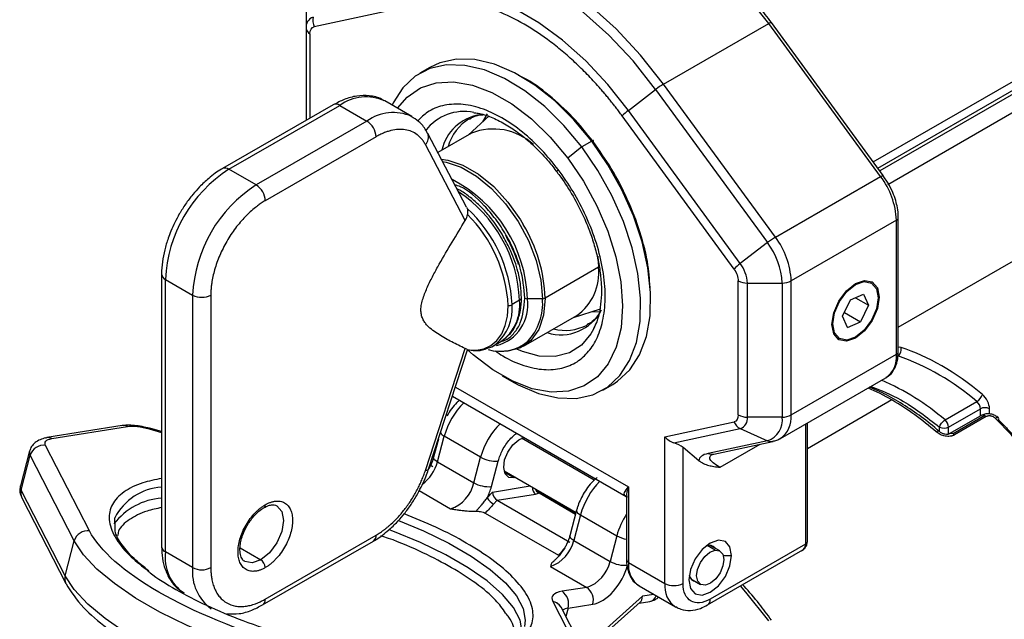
# Model space of a CAD drawing. Header units: millimetres. Extents: x 25 to 1092, y 25 to 838.
# Tile 44 of 81: x 362 to 439, y 648 to 695. Entities that reach past the tile are written whole.
import ezdxf

# ---------------------------------------------------------------- set-up
doc = ezdxf.new("R2010")
doc.units = ezdxf.units.MM
doc.header["$LTSCALE"] = 4

msp = doc.modelspace()

# ---------------------------------------------------------------- linework, layer by layer
for p, q in [((384.494, 695.485), (384.494, 693.922)), ((393.83, 695.924), (385.12, 694.052)), ((384.494, 693.922), (384.494, 686.762)), ((412.325, 689.588), (420.517, 694.318)), ((429.227, 682.39), (420.517, 694.318)), ((429.431, 682.464), (420.721, 694.391)), ((428.654, 683.528), (447.161, 694.212)), ((384.787, 693.514), (384.787, 686.931)), ((429.003, 683.051), (447.145, 693.524)), ((447.426, 693.362), (429.169, 682.822)), ((448.116, 692.326), (429.778, 681.74)), ((394.128, 690.884), (393.35, 690.435)), ((421.035, 677.661), (412.325, 689.588)), ((409.589, 687.542), (411.708, 689.17)), ((411.708, 689.17), (420.418, 677.242)), ((386.607, 687.982), (377.983, 683.004)), ((378.483, 682.954), (387.107, 687.933)), ((387.107, 687.933), (389.229, 686.708)), ((392.728, 687.055), (390.607, 688.28)), ((398.752, 687.111), (397.109, 685.62)), ((398.576, 687.269), (398.233, 686.64)), ((417.809, 675.182), (409.099, 687.11)), ((418.299, 675.614), (409.589, 687.542)), ((389.229, 686.708), (380.605, 681.73)), ((389.936, 685.484), (381.312, 680.505)), ((396.988, 679.997), (393.959, 685.749)), ((397.365, 685.767), (394.745, 684.255)), ((396.888, 678.974), (393.781, 684.875)), ((405.955, 684.694), (404.863, 683.823)), ((406.733, 685.143), (405.955, 684.694)), ((380.605, 681.73), (378.483, 682.954)), ((421.035, 677.661), (429.227, 682.39)), ((429.81, 681.881), (429.415, 682.446)), ((396.98, 679.993), (397.028, 679.902)), ((430.456, 678.988), (422.263, 674.258)), ((430.456, 668.547), (430.456, 678.988)), ((430.602, 668.751), (430.602, 679.192)), ((430.602, 670.661), (444.033, 678.415)), ((420.418, 677.242), (418.299, 675.614)), ((407.217, 676.178), (407.263, 675.318)), ((373.241, 674.789), (373.241, 653.559)), ((407.263, 675.318), (403.108, 672.92)), ((373.534, 674.381), (375.655, 673.157)), ((373.534, 653.151), (373.534, 674.381)), ((418.142, 663.817), (418.142, 674.258)), ((418.849, 674.089), (421.556, 674.089)), ((418.849, 663.648), (418.849, 674.089)), ((421.556, 674.089), (421.556, 663.648)), ((422.263, 663.817), (422.263, 674.258)), ((428.524, 674.095), (428.453, 674.136)), ((426.599, 673.427), (426.545, 673.458)), ((426.884, 672.795), (427.896, 673.224)), ((427.896, 673.224), (428.286, 672.359)), ((375.655, 673.157), (375.655, 651.927)), ((377.069, 673.157), (377.069, 651.927)), ((401.111, 672.747), (400.532, 672.413)), ((402.896, 672.869), (401.73, 672.869)), ((426.262, 671.501), (426.884, 672.795)), ((427.257, 672.953), (428.286, 672.359)), ((429.112, 672.992), (429.041, 672.992)), ((405.308, 671.416), (407.421, 672.093)), ((426.403, 671.794), (427.663, 671.066)), ((428.286, 672.359), (427.663, 671.066)), ((401.409, 669.166), (405.564, 671.564)), ((426.652, 670.637), (426.262, 671.501)), ((426.652, 670.637), (427.663, 671.066)), ((407.031, 670.852), (406.868, 670.493)), ((399.082, 669.208), (399.661, 669.542)), ((399.082, 669.208), (399.273, 669.33)), ((425.953, 669.806), (426.024, 669.765)), ((393.781, 659.504), (396.888, 668.992)), ((394.024, 659.601), (397.067, 668.892)), ((422.263, 663.817), (430.456, 668.547)), ((399.766, 666.868), (400.473, 666.459)), ((421.435, 661.986), (429.627, 666.715)), ((396.118, 665.993), (409.596, 658.212)), ((407.599, 665.753), (408.377, 666.202)), ((395.885, 665.282), (409.417, 657.47)), ((430.102, 664.986), (423.531, 661.192)), ((434.245, 663.426), (436.72, 664.855)), ((434.522, 662.868), (436.996, 664.297)), ((436.996, 663.733), (436.996, 664.297)), ((437.704, 663.896), (437.704, 664.297)), ((412.425, 662.122), (417.809, 663.279)), ((421.556, 663.648), (418.849, 663.648)), ((423.531, 653.965), (423.531, 663.196)), ((437.1, 663.792), (434.625, 662.364)), ((437.35, 663.768), (434.875, 662.339)), ((437.454, 663.689), (434.979, 662.261)), ((370.175, 662.995), (364.288, 662.054)), ((364.686, 661.973), (370.573, 662.915)), ((372.278, 662.737), (373.241, 662.461)), ((373.241, 662.525), (372.313, 662.792)), ((413.132, 661.649), (418.299, 662.759)), ((418.299, 662.759), (420.418, 661.809)), ((423.385, 663.112), (423.385, 653.761)), ((433.814, 662.52), (433.814, 662.868)), ((434.522, 662.331), (434.522, 662.868)), ((394.79, 661.938), (394.417, 660.534)), ((394.719, 660.171), (395.248, 662.166)), ((398.076, 660.533), (395.248, 662.166)), ((406.915, 658.728), (401.251, 661.998)), ((407.017, 658.82), (401.41, 662.056)), ((412.425, 650.7), (412.425, 662.122)), ((420.418, 661.809), (415.804, 660.818)), ((416.231, 660.768), (420.845, 661.76)), ((362.96, 661.019), (362.239, 658.299)), ((367.629, 654.782), (364.202, 661.446)), ((402.3, 661.578), (402.311, 661.536)), ((415.083, 660.258), (413.839, 661.282)), ((413.839, 650.7), (413.839, 661.282)), ((416.728, 659.744), (419.849, 661.546)), ((362.292, 657.964), (363.013, 660.684)), ((366.439, 654.019), (363.013, 660.684)), ((394.395, 660.471), (394.317, 660.599)), ((394.719, 660.171), (397.547, 658.538)), ((397.547, 658.538), (398.076, 660.533)), ((398.919, 658.237), (399.448, 660.231)), ((416.014, 660.678), (416.109, 660.716)), ((416.05, 660.705), (416.178, 660.759)), ((394.105, 659.962), (394.353, 659.796)), ((394.126, 659.911), (394.161, 659.89)), ((399.91, 659.458), (405.506, 656.228)), ((400.69, 658.91), (399.947, 659.339)), ((400.812, 658.938), (400.69, 658.91)), ((365.718, 651.299), (362.292, 657.964)), ((393.289, 657.925), (395.737, 656.512)), ((398.994, 657.814), (401.941, 658.286)), ((402.628, 657.889), (402.534, 657.869)), ((402.648, 657.877), (402.55, 657.856)), ((405.485, 656.151), (402.59, 657.823)), ((402.656, 657.785), (402.733, 657.829)), ((409.596, 658.212), (409.596, 652.333)), ((362.351, 657.362), (365.778, 650.698)), ((398.59, 657.363), (398.994, 657.814)), ((399.094, 656.876), (399.365, 657.179)), ((399.365, 657.179), (402.358, 657.657)), ((399.365, 657.179), (405.022, 653.913)), ((402.629, 657.746), (405.473, 656.104)), ((409.45, 657.388), (409.45, 652.537)), ((405.553, 656.405), (405.024, 654.411)), ((369.617, 654.987), (369.592, 655.812)), ((398.439, 656.178), (404.137, 652.888)), ((405.854, 656.043), (405.326, 654.048)), ((405.854, 656.043), (408.683, 654.41)), ((365.718, 651.299), (366.439, 654.019)), ((381.105, 649.019), (389.729, 653.997)), ((381.312, 649.477), (389.936, 654.455)), ((405.326, 654.048), (408.154, 652.415)), ((408.683, 654.41), (408.154, 652.415)), ((379.346, 653.469), (380.958, 652.539)), ((416.339, 653.288), (415.717, 653.647)), ((415.753, 649.017), (423.179, 653.304)), ((416.71, 653.224), (415.949, 653.663)), ((423.385, 653.761), (415.96, 649.475)), ((375.655, 651.927), (373.534, 653.151)), ((416.969, 652.884), (417.622, 652.884)), ((403.515, 652.022), (406.343, 650.389)), ((409.596, 652.333), (412.425, 650.7)), ((414.449, 651.065), (415.21, 650.626)), ((365.798, 650.66), (365.778, 650.698)), ((406.343, 650.389), (404.417, 650.081)), ((410.425, 650.502), (413.253, 648.869)), ((410.686, 649.694), (407.116, 646.519)), ((411.577, 649.837), (410.686, 649.694)), ((403.692, 649.29), (403.693, 649.288)), ((403.693, 649.288), (407.119, 642.623)), ((407.768, 642.174), (404.342, 648.838)), ((404.884, 648.767), (404.712, 648.118)), ((404.884, 648.767), (406.81, 649.075)), ((407.073, 646.18), (410.507, 649.234)), ((410.425, 649.161), (411.248, 649.293))]:
    msp.add_line(p, q)
at = {"flags": 128}
for points in [[(420.517, 694.318), (418.73, 696.571), (416.818, 698.611), (414.814, 700.401), (412.756, 701.909), (410.679, 703.108), (408.62, 703.977), (406.617, 704.5), (404.705, 704.668), (402.917, 704.478)], [(411.708, 689.17), (409.944, 691.394), (408.057, 693.406), (406.081, 695.172), (404.05, 696.66), (402, 697.843), (399.969, 698.701), (397.993, 699.217), (396.106, 699.383), (394.342, 699.195)], [(412.325, 689.588), (410.538, 691.842), (408.625, 693.882), (406.622, 695.672), (404.564, 697.18), (402.487, 698.379), (400.428, 699.247), (398.425, 699.771), (396.512, 699.939), (394.725, 699.749)], [(409.589, 687.542), (407.981, 689.569), (406.26, 691.405), (404.458, 693.015), (402.606, 694.371), (400.737, 695.45), (398.885, 696.232), (397.083, 696.703), (395.362, 696.854), (393.754, 696.683)], [(420.517, 694.318), (420.583, 694.353), (420.638, 694.379), (420.68, 694.394), (420.709, 694.397), (420.721, 694.391)], [(405.955, 684.694), (404.565, 686.367), (403.074, 687.835), (401.519, 689.064), (399.938, 690.023), (398.371, 690.688), (396.855, 691.043), (395.429, 691.079), (394.126, 690.795), (392.98, 690.199), (392.019, 689.304), (391.266, 688.134), (391.178, 687.95)], [(406.733, 685.143), (405.343, 686.816), (403.852, 688.284), (402.297, 689.513), (400.716, 690.472), (399.149, 691.137), (397.633, 691.492), (396.207, 691.528), (394.904, 691.244), (394.128, 690.884)], [(391.602, 687.705), (392.353, 688.581), (393.397, 689.297), (394.615, 689.697), (395.973, 689.769), (397.434, 689.511), (398.96, 688.931), (400.507, 688.044), (402.034, 686.875), (403.5, 685.455), (404.863, 683.823)], [(400.473, 666.459), (401.01, 666.165), (402.578, 665.501), (404.093, 665.146), (405.52, 665.11), (406.822, 665.393), (407.968, 665.99), (408.93, 666.884), (409.683, 668.055), (410.21, 669.472), (410.496, 671.102), (410.536, 672.904), (410.329, 674.834), (409.878, 676.845), (409.196, 678.886), (408.3, 680.907), (407.21, 682.859), (405.955, 684.694)], [(406.83, 685.127), (406.848, 685.151), (406.858, 685.171), (406.858, 685.183), (406.849, 685.189), (406.831, 685.188), (406.805, 685.179), (406.772, 685.164), (406.733, 685.143)], [(408.377, 666.202), (408.746, 666.439), (409.708, 667.333), (410.461, 668.504), (410.987, 669.921), (411.274, 671.551), (411.314, 673.353), (411.107, 675.283), (410.656, 677.294), (409.974, 679.335), (409.078, 681.356), (407.988, 683.308), (406.733, 685.143)], [(395.016, 683.741), (395.518, 683.669), (396.703, 683.276), (397.916, 682.576), (399.101, 681.601), (400.209, 680.392), (401.189, 679.003), (401.402, 678.648)], [(395.117, 683.549), (395.387, 683.504), (396.56, 683.114), (397.759, 682.422), (398.932, 681.457), (400.028, 680.261), (400.998, 678.887), (401.8, 677.395), (402.4, 675.85), (402.77, 674.319), (402.896, 672.869)], [(404.863, 683.823), (406.088, 682.023), (407.14, 680.106), (407.991, 678.122), (408.618, 676.127), (409.003, 674.174), (409.136, 672.316), (409.014, 670.606), (408.64, 669.088), (408.023, 667.805), (407.182, 666.791), (406.138, 666.075), (404.92, 665.675), (403.562, 665.603), (402.1, 665.861), (400.575, 666.441), (399.027, 667.328), (397.5, 668.497), (397.065, 668.886)], [(404.034, 682.737), (404.026, 682.755), (404.031, 682.786), (404.048, 682.826), (404.08, 682.875), (404.124, 682.932)], [(429.227, 682.39), (429.292, 682.426), (429.347, 682.451), (429.39, 682.466), (429.419, 682.47), (429.431, 682.464)], [(429.431, 682.464), (429.432, 682.461), (429.433, 682.459)], [(425.435, 670.869), (425.575, 671.762), (425.974, 672.681), (426.57, 673.486), (427.274, 674.053), (427.977, 674.298), (428.574, 674.182), (428.972, 673.723), (429.112, 672.992)], [(426.599, 673.427), (427.275, 673.973), (427.952, 674.207), (428.525, 674.095), (428.908, 673.653), (429.042, 672.949), (428.906, 672.09), (428.523, 671.206), (427.949, 670.433)], [(427.949, 670.433), (427.272, 669.888), (426.596, 669.654), (426.023, 669.766), (425.64, 670.208), (425.506, 670.912), (425.641, 671.771), (426.025, 672.654), (426.599, 673.427)], [(403.108, 672.92), (402.981, 671.601), (402.607, 670.486), (402, 669.624), (401.189, 669.052), (400.209, 668.795), (399.938, 668.782)], [(429.112, 672.992), (428.972, 672.098), (428.574, 671.18), (427.977, 670.375), (427.274, 669.807), (426.57, 669.563), (425.974, 669.679), (425.575, 670.137), (425.435, 670.869)], [(397.049, 668.892), (397.72, 668.862), (398.337, 668.976), (398.885, 669.231), (399.351, 669.623), (399.726, 670.142), (399.999, 670.777), (400.166, 671.511), (400.222, 672.329)], [(406.755, 671.88), (406.88, 671.868), (407.362, 671.857)], [(406.868, 670.493), (406.673, 670.143), (405.93, 669.248), (404.99, 668.649), (403.884, 668.363), (402.65, 668.403), (401.329, 668.765), (400.911, 668.941)], [(438.405, 663.586), (438.387, 663.599), (438.348, 663.608), (438.297, 663.602), (438.237, 663.582), (438.17, 663.549)], [(372.313, 662.792), (372.301, 662.782), (372.278, 662.737)], [(364.207, 662.035), (364.253, 662.047), (364.288, 662.054)], [(400.69, 658.91), (400.277, 658.96), (399.99, 659.244), (399.875, 659.718), (399.947, 660.311), (400.197, 660.932), (400.585, 661.487), (401.054, 661.892), (401.452, 662.068)], [(394.719, 660.171), (394.594, 660.253), (394.499, 660.336), (394.438, 660.416), (394.414, 660.491), (394.416, 660.53)], [(393.781, 659.504), (393.892, 659.516), (393.972, 659.544), (394.018, 659.586), (394.024, 659.601)], [(394.161, 659.89), (394.161, 659.89), (394.1, 659.928)], [(382.207, 656.746), (382.208, 656.745), (382.591, 656.304), (382.726, 655.6), (382.591, 654.742), (382.208, 653.858), (381.635, 653.084), (380.958, 652.539)], [(405.553, 656.407), (405.549, 656.363), (405.574, 656.288), (405.634, 656.207), (405.729, 656.125), (405.854, 656.043)], [(391.695, 655.598), (393.642, 654.79), (395.61, 653.834), (397.354, 652.827), (398.834, 651.793), (400.017, 650.754), (400.877, 649.733), (401.394, 648.753), (401.556, 647.837), (401.49, 647.353)], [(401.316, 646.914), (401.316, 646.93), (401.153, 647.847), (400.636, 648.826), (399.777, 649.847), (398.594, 650.886), (397.114, 651.921), (395.37, 652.927), (393.401, 653.884), (391.252, 654.768), (390.954, 654.88)], [(382.517, 644.738), (379.972, 645.533), (377.525, 646.43), (375.221, 647.411), (373.1, 648.459), (371.201, 649.555), (369.559, 650.679), (368.202, 651.812), (367.156, 652.932), (366.439, 654.019)], [(405.326, 654.048), (405.2, 654.13), (405.106, 654.213), (405.045, 654.293), (405.02, 654.368), (405.023, 654.407)], [(417.622, 652.884), (417.495, 653.545), (417.135, 653.96), (416.596, 654.065), (415.96, 653.844), (415.324, 653.33), (414.785, 652.603), (414.425, 651.773), (414.298, 650.965)], [(415.581, 650.562), (415.23, 650.615), (414.991, 650.867), (414.9, 651.28), (414.97, 651.791), (415.19, 652.323), (415.528, 652.794), (415.932, 653.133), (416.339, 653.288)], [(416.339, 653.288), (416.69, 653.235), (416.929, 652.983), (417.02, 652.57), (416.951, 652.058), (416.73, 651.527), (416.392, 651.056), (415.989, 650.717), (415.581, 650.562)], [(380.958, 652.539), (380.282, 652.303), (379.709, 652.414)], [(414.298, 650.965), (414.425, 650.304), (414.785, 649.89), (415.324, 649.785), (415.96, 650.006), (416.596, 650.519), (417.135, 651.246), (417.495, 652.077), (417.622, 652.884)], [(381.796, 642.018), (379.251, 642.813), (376.804, 643.71), (374.499, 644.691), (372.379, 645.738), (370.48, 646.835), (368.838, 647.959), (367.481, 649.092), (366.435, 650.212), (365.718, 651.299)], [(420.517, 647.775), (418.73, 650.029), (418.318, 650.498)]]:
    msp.add_lwpolyline(points, dxfattribs=at)
for centre, radius, start, end in [((385.299, 694.039), 0.813, 108.21598, 188.2604), ((386.229, 694.546), 1.214, 167.39035, 204.00708), ((384.994, 693.972), 0.503, 185.6948, 245.62534), ((415.321, 684.504), 5.901, 120.50264, 127.74548), ((389.155, 685.103), 3.492, 65.42395, 125.88651), ((386.814, 687.524), 0.503, 54.38242, 114.30712), ((391.281, 683.864), 3.507, 66.23333, 125.81505), ((396.804, 683.672), 3.786, 78.72529, 142.44647), ((398.554, 683.653), 3.581, 99.55329, 167.36806), ((411.94, 684.384), 3.937, 126.66913, 136.18979), ((388.401, 685.414), 1.537, 2.60548, 57.39452), ((399.089, 683.737), 3.67, 120.54317, 164.43671), ((393.244, 685.439), 0.779, 313.56943, 23.01133), ((399.069, 681.433), 4.657, 47.94549, 111.46287), ((384.28, 673.892), 10.758, 122.60548, 177.39452), ((378.193, 682.574), 0.479, 52.71504, 116.27176), ((424.408, 678.727), 6.054, 2.46723, 37.2355), ((386.401, 672.668), 10.758, 122.60548, 177.39452), ((379.777, 680.435), 1.537, 2.60548, 57.39452), ((390.879, 672.503), 10.857, 1.93351, 62.74433), ((390.381, 672.278), 10.74, 2.49943, 56.23383), ((389.58, 671.853), 10.967, 2.92588, 47.22026), ((389.478, 671.787), 10.758, 2.88758, 45.27011), ((391.207, 672.494), 11.908, 2.05032, 31.11788), ((430.364, 679.208), 0.239, 292.66179, 356.71785), ((424.03, 672.576), 5.901, 120.50264, 127.74548), ((415.951, 673.848), 5.61, 2.46723, 37.2355), ((416.215, 673.998), 6.054, 2.46723, 37.2355), ((420.65, 672.456), 3.937, 126.66913, 136.18979), ((416.138, 673.972), 2.713, 2.46723, 37.2355), ((373.719, 674.823), 0.479, 183.97137, 247.26949), ((403.205, 674.893), 4.08, 305.32586, 5.98632), ((418.82, 675.532), 1.443, 241.95976, 271.1441), ((421.585, 675.532), 1.443, 268.8559, 298.04024), ((376.362, 674.521), 1.537, 242.60967, 297.39033), ((396.883, 672.106), 3.662, 310.72581, 4.81282), ((398.507, 672.381), 3.259, 284.16865, 8.61522), ((397.691, 672.363), 3.441, 304.91595, 6.39623), ((400.2, 673.029), 0.7, 271.81694, 298.31607), ((401.012, 672.972), 0.246, 293.69078, 355.04716), ((401.721, 673.302), 0.433, 241.95976, 271.1441), ((398.599, 672.503), 4.312, 316.79294, 4.86865), ((402.904, 673.302), 0.433, 268.8559, 298.04024), ((404.338, 673.588), 3.525, 252.17016, 333.11224), ((404.66, 674.183), 3.775, 256.09257, 296.81989), ((399.637, 671.994), 3.224, 252.3319, 310.75282), ((430.352, 668.776), 0.251, 294.37466, 354.3052), ((430.188, 668.953), 0.653, 304.23482, 9.48874), ((428.531, 668.315), 1.939, 304.4361, 6.87608), ((424.438, 650.699), 18.741, 49.05574, 70.94964), ((421.183, 648.115), 20.126, 49.53356, 66.20091), ((421.628, 650.394), 16.874, 59.85407, 66.91546), ((400.844, 660.65), 5.798, 134.68665, 164.84626), ((418.825, 645.692), 22.348, 48.79303, 59.69297), ((436.215, 665.69), 0.976, 301.17375, 343.51868), ((436.214, 664.257), 0.783, 2.93063, 49.78146), ((437.35, 663.615), 0.769, 62.60967, 117.39033), ((418.737, 663.663), 1.005, 202.48714, 244.12178), ((418.82, 665.091), 1.443, 241.95976, 271.1441), ((418.044, 663.532), 0.813, 288.21598, 8.2604), ((419.892, 663.407), 1.682, 288.21598, 8.2604), ((420.225, 663.636), 2.047, 306.34796, 5.07655), ((421.585, 665.091), 1.443, 268.8559, 298.04024), ((433.739, 662.828), 0.783, 2.93063, 49.78146), ((437.204, 663.563), 0.251, 54.38242, 114.30712), ((437.058, 663.27), 0.577, 46.59272, 59.56398), ((414.928, 639.906), 33.154, 13.54263, 45.49004), ((438.288, 663.505), 0.143, 329.14449, 34.97799), ((370.262, 662.401), 0.6, 58.75249, 98.31454), ((395.501, 662.733), 0.621, 208.27454, 245.96357), ((403.673, 659.017), 5.798, 134.68665, 164.84626), ((433.691, 662.339), 0.22, 63.31212, 130.87649), ((434.168, 663.551), 0.769, 242.60967, 297.39033), ((364.375, 661.46), 0.6, 58.75249, 98.31454), ((420.707, 662.432), 0.686, 245.10564, 281.69947), ((434.73, 662.149), 0.239, 52.68907, 116.5325), ((434.583, 661.841), 0.577, 46.59272, 59.56398), ((363.405, 660.917), 0.457, 167.05765, 210.73238), ((364.046, 660.38), 1.077, 81.68082, 163.61708), ((391.64, 660.975), 3.182, 306.80063, 345.37991), ((399.256, 662.625), 2.401, 240.58148, 274.6015), ((416.092, 661.44), 0.686, 245.10643, 281.6396), ((411.458, 654.523), 5.806, 134.70683, 164.82608), ((362.684, 658.197), 0.457, 167.13225, 210.72784), ((363.098, 657.74), 0.837, 164.48588, 206.84804), ((373.528, 653.782), 4.428, 93.71526, 152.74347), ((394.869, 659.11), 2.739, 288.47238, 347.94947), ((398.727, 660.63), 2.401, 240.58148, 274.6015), ((402.699, 658.145), 0.595, 175.58266, 235.04616), ((402.836, 658.251), 0.546, 199.85866, 247.74649), ((373.642, 652.143), 5.214, 94.41801, 142.15376), ((399.837, 658.148), 1.473, 212.20021, 239.72013), ((381.069, 656.798), 0.244, 303.1405, 6.4677), ((414.305, 652.876), 5.828, 146.42625, 164.74127), ((367.473, 653.716), 1.077, 81.68082, 163.61708), ((389.46, 654.394), 0.48, 304.05635, 7.25583), ((402.647, 654.62), 2.739, 288.47238, 347.94947), ((409.921, 656.68), 2.586, 241.39315, 259.49765), ((373.741, 653.609), 0.503, 185.6948, 245.62534), ((415.868, 653.08), 0.592, 37.21091, 111.91403), ((423.281, 653.99), 0.251, 294.37466, 354.3052), ((376.863, 652.727), 3.357, 172.74417, 235.94365), ((380.544, 651.891), 0.768, 2.60548, 57.39452), ((409.7, 652.562), 0.251, 185.6948, 245.62534), ((379.164, 651.582), 3.526, 174.39801, 234.09116), ((376.362, 653.291), 1.537, 242.60967, 297.39033), ((405.475, 652.987), 2.739, 288.47238, 347.94947), ((409.333, 654.507), 2.401, 240.58148, 274.6015), ((411.499, 652.091), 1.918, 172.74417, 235.94365), ((366.525, 651.076), 0.837, 164.48588, 206.84804), ((414.92, 651.433), 0.599, 188.58236, 262.30345), ((405.65, 649.403), 1.206, 344.18689, 54.89863), ((414.378, 650.483), 1.966, 173.64382, 235.6163), ((413.132, 652.065), 1.537, 242.60967, 297.39033), ((380.81, 649.427), 0.504, 306.19471, 5.57696), ((403.724, 649.095), 1.206, 344.18689, 54.89863), ((411.101, 649.967), 0.69, 282.31394, 340.41494), ((415.457, 649.426), 0.506, 306.70827, 5.53178), ((403.581, 648.436), 0.862, 30.35994, 82.59915), ((403.58, 648.431), 0.864, 28.11051, 82.4818), ((404.964, 647.918), 0.852, 95.39504, 126.17494)]:
    msp.add_arc(centre, radius, start, end)
for centre, major_axis, ratio, start_param, end_param in [((413.132, 662.53), (0.868, -0.701), 0.707545, 4.44631, 5.231709), ((413.132, 661.13), (0.983, -0.393), 0.46267, 0.968479, 1.753878), ((399.348, 657.61), (-0.25, 0.457), 0.549003, 0.837441, 2.408237), ((409.979, 650.102), (-0.44, 0.927), 0.598141, 3.314574, 3.998733)]:
    msp.add_ellipse(centre, major_axis=major_axis, ratio=ratio, start_param=start_param, end_param=end_param)
for points, knots in [([(420.718, 694.388), (420.404, 694.81), (419.726, 695.722), (418.586, 697.063), (417.305, 698.426), (415.923, 699.726), (414.468, 700.924), (412.962, 701.991), (411.425, 702.905), (409.872, 703.651), (408.323, 704.206), (406.999, 704.545), (406.218, 704.612), (405.929, 704.637)], [0, 0, 0, 0, 0.07338, 0.158802, 0.249773, 0.343952, 0.440416, 0.538466, 0.637661, 0.737757, 0.838675, 0.940496, 1, 1, 1, 1]), ([(409.099, 687.11), (409.022, 687.214), (408.868, 687.423), (408.634, 687.732), (408.397, 688.036), (408.157, 688.337), (407.914, 688.634), (407.668, 688.926), (407.202, 689.466), (406.503, 690.23), (405.547, 691.179), (404.559, 692.064), (403.201, 693.154), (401.464, 694.312), (399.728, 695.159), (398.37, 695.637), (397.382, 695.892), (396.426, 696.048), (395.663, 696.095), (395.076, 696.085), (394.651, 696.055), (394.235, 696.004), (393.965, 695.951), (393.83, 695.924)], [0, 0, 0, 0, 0.017169, 0.034321, 0.051462, 0.068601, 0.085745, 0.1029, 0.120074, 0.182168, 0.244285, 0.307846, 0.371431, 0.500002, 0.628573, 0.692135, 0.75572, 0.817813, 0.87993, 0.909963, 0.939959, 0.969959, 1, 1, 1, 1]), ([(406.83, 685.127), (406.307, 685.777), (405.231, 687.116), (403.392, 688.771), (401.948, 689.859), (401.152, 690.205), (401.015, 690.265)], [0, 0, 0, 0, 0.29471, 0.607072, 0.932421, 1, 1, 1, 1]), ([(390.551, 688.285), (390.498, 688.322), (390.168, 688.556), (389.432, 688.705), (388.439, 688.692), (387.49, 688.445), (386.888, 688.124), (386.608, 687.975)], [0, 0, 0, 0, 0.049747, 0.309846, 0.550935, 0.791061, 1, 1, 1, 1]), ([(404.124, 682.932), (403.7, 683.459), (402.826, 684.543), (401.331, 685.912), (399.725, 687.025), (398.084, 687.767), (396.512, 688.088), (395.113, 687.968), (393.978, 687.516), (393.427, 686.963), (393.181, 686.717)], [0, 0, 0, 0, 0.118577, 0.244256, 0.37516, 0.508842, 0.642524, 0.773429, 0.899108, 1, 1, 1, 1]), ([(393.941, 685.735), (393.902, 685.822), (393.74, 686.181), (393.326, 686.664), (392.876, 686.937), (392.673, 687.06)], [0, 0, 0, 0, 0.14762, 0.613473, 1, 1, 1, 1]), ([(397.225, 686.866), (397.304, 686.917), (397.594, 687.104), (397.95, 687.208), (398.271, 687.198), (398.285, 687.198)], [0, 0, 0, 0, 0.261465, 0.967964, 1, 1, 1, 1]), ([(397.546, 687.362), (397.66, 687.351), (398.074, 687.311), (398.881, 687.035), (399.92, 686.539), (400.967, 685.854), (402.003, 685.008), (402.915, 684.094), (403.593, 683.317), (403.921, 682.876), (404.028, 682.732)], [0, 0, 0, 0, 0.059437, 0.217151, 0.373019, 0.526796, 0.676256, 0.831286, 0.94505, 1, 1, 1, 1]), ([(393.781, 684.875), (393.757, 684.919), (393.708, 685.008), (393.627, 685.133), (393.542, 685.25), (393.45, 685.36), (393.353, 685.463), (393.251, 685.558), (393.048, 685.722), (392.718, 685.913), (392.223, 686.051), (391.682, 686.077), (391.203, 686.002), (390.814, 685.889), (390.524, 685.78), (390.231, 685.647), (390.034, 685.538), (389.936, 685.484)], [0, 0, 0, 0, 0.035126, 0.070116, 0.105027, 0.139913, 0.17483, 0.209833, 0.244978, 0.372459, 0.500016, 0.627497, 0.755054, 0.816424, 0.877507, 0.9386, 1, 1, 1, 1]), ([(411.285, 673.506), (411.248, 674.154), (411.165, 675.611), (410.546, 678.051), (409.567, 680.609), (408.321, 683.015), (407.317, 684.436), (406.83, 685.127)], [0, 0, 0, 0, 0.173826, 0.390877, 0.603418, 0.807475, 1, 1, 1, 1]), ([(377.984, 682.997), (377.957, 682.984), (377.586, 682.804), (376.978, 682.324), (376.234, 681.641), (375.632, 680.961), (375.096, 680.258), (374.775, 679.73), (374.617, 679.471)], [0, 0, 0, 0, 0.020731, 0.285229, 0.485596, 0.643696, 0.824822, 1, 1, 1, 1]), ([(399.233, 668.809), (399.421, 668.674), (400.157, 668.147), (401.452, 667.619), (403.021, 667.281), (404.426, 667.399), (405.598, 667.898), (406.526, 668.725), (407.224, 669.857), (407.676, 671.312), (407.833, 673.08), (407.656, 675.076), (407.148, 677.184), (406.345, 679.265), (405.335, 681.217), (404.52, 682.372), (404.124, 682.932)], [0, 0, 0, 0, 0.027009, 0.105356, 0.183702, 0.260421, 0.334077, 0.403571, 0.473064, 0.54672, 0.623439, 0.701785, 0.780132, 0.85685, 0.930506, 1, 1, 1, 1]), ([(404.028, 682.732), (404.129, 682.601), (404.58, 682.015), (404.97, 681.367), (405.272, 680.864)], [0, 0, 0, 0, 0.223463, 1, 1, 1, 1]), ([(401.518, 672.92), (401.451, 673.685), (401.348, 674.862), (400.724, 676.569), (400.079, 677.864), (399.276, 679.083), (398.115, 680.426), (396.976, 681.457), (396.215, 681.699), (396.066, 681.746)], [0, 0, 0, 0, 0.226272, 0.348078, 0.472468, 0.596859, 0.718665, 0.944937, 1, 1, 1, 1]), ([(430.594, 679.196), (430.597, 679.22), (430.623, 679.456), (430.547, 679.909), (430.405, 680.538), (430.175, 681.192), (429.939, 681.637), (429.81, 681.881)], [0, 0, 0, 0, 0.029891, 0.292088, 0.495006, 0.723793, 1, 1, 1, 1]), ([(399.844, 677.73), (399.577, 678.157), (399.203, 678.756), (398.562, 679.542), (397.993, 680.153), (397.284, 680.767), (396.691, 681.202), (396.334, 681.377), (396.235, 681.425)], [0, 0, 0, 0, 0.269645, 0.378054, 0.555804, 0.7366, 0.927181, 1, 1, 1, 1]), ([(405.272, 680.864), (405.565, 680.325), (405.975, 679.568), (406.461, 678.419), (406.817, 677.444), (407.14, 676.302), (407.369, 675.149), (407.489, 674.011), (407.49, 672.928), (407.367, 671.936), (407.163, 671.125), (406.96, 670.718), (406.875, 670.548)], [0, 0, 0, 0, 0.142668, 0.200363, 0.295207, 0.392159, 0.494491, 0.599356, 0.705751, 0.813201, 0.921994, 1, 1, 1, 1]), ([(381.312, 680.505), (381.26, 680.475), (381.156, 680.414), (381.001, 680.314), (380.847, 680.208), (380.693, 680.097), (380.456, 679.914), (380.138, 679.644), (379.742, 679.26), (379.357, 678.835), (378.858, 678.21), (378.29, 677.351), (377.83, 676.429), (377.538, 675.685), (377.363, 675.139), (377.228, 674.604), (377.145, 674.151), (377.098, 673.77), (377.074, 673.458), (377.071, 673.257), (377.069, 673.157)], [0, 0, 0, 0, 0.023335, 0.046628, 0.06991, 0.093212, 0.116565, 0.178301, 0.240092, 0.304402, 0.368768, 0.500006, 0.631244, 0.695553, 0.759919, 0.821655, 0.883446, 0.922309, 0.961112, 1, 1, 1, 1]), ([(374.617, 679.471), (374.383, 679.029), (374.054, 678.409), (373.7, 677.463), (373.458, 676.661), (373.294, 675.733), (373.22, 675.101), (373.242, 674.797), (373.242, 674.79)], [0, 0, 0, 0, 0.2874546, 0.4038068, 0.5946846, 0.7892303, 0.9949722, 1, 1, 1, 1]), ([(397.028, 679.902), (397.051, 679.834), (397.063, 679.762), (397.068, 679.604), (397.061, 679.519), (397.049, 679.43)], [0, 0, 0, 0, 0.5, 0.5, 1, 1, 1, 1]), ([(396.888, 668.992), (396.538, 669.156), (396.19, 669.325), (395.503, 669.68), (395.164, 669.866), (394.675, 670.176), (394.515, 670.285), (394.206, 670.521), (394.059, 670.649), (393.856, 670.866), (393.792, 670.943), (393.673, 671.112), (393.619, 671.203), (393.528, 671.402), (393.49, 671.51), (393.44, 671.75), (393.428, 671.879), (393.432, 672.152), (393.448, 672.298), (393.505, 672.597), (393.545, 672.748), (393.641, 673.052), (393.697, 673.206), (393.818, 673.511), (393.883, 673.661), (394.087, 674.109), (394.234, 674.403), (394.539, 674.986), (394.697, 675.275), (395.182, 676.139), (395.517, 676.71), (396.197, 677.846), (396.541, 678.411), (396.888, 678.974)], [0, 0, 0, 0, 0.125, 0.125, 0.25, 0.25, 0.3125, 0.3125, 0.375, 0.375, 0.40625, 0.40625, 0.4375, 0.4375, 0.46875, 0.46875, 0.5, 0.5, 0.53125, 0.53125, 0.5625, 0.5625, 0.59375, 0.59375, 0.625, 0.625, 0.6875, 0.6875, 0.75, 0.75, 0.875, 0.875, 1, 1, 1, 1]), ([(400.005, 677.823), (400.237, 677.385), (400.563, 676.77), (400.871, 675.992), (400.967, 675.668), (401.009, 675.525)], [0, 0, 0, 0, 0.581608, 0.815082, 1, 1, 1, 1]), ([(401.257, 672.951), (401.244, 673.275), (401.217, 673.931), (401.021, 674.891), (400.752, 675.778), (400.393, 676.708), (400.049, 677.348), (399.844, 677.73)], [0, 0, 0, 0, 0.212956, 0.430989, 0.592918, 0.757011, 1, 1, 1, 1]), ([(399.649, 669.535), (399.787, 669.577), (400.199, 669.702), (400.72, 670.196), (401.35, 671.169), (401.452, 672.23), (401.518, 672.92)], [0, 0, 0, 0, 0.117318, 0.349709, 0.577272, 1, 1, 1, 1]), ([(399.798, 669.636), (400.035, 669.825), (400.499, 670.196), (400.948, 671.015), (401.191, 671.935), (401.281, 672.595), (401.257, 672.949), (401.257, 672.951)], [0, 0, 0, 0, 0.264395, 0.517472, 0.763557, 0.99858, 1, 1, 1, 1]), ([(407.271, 671.658), (407.263, 671.644), (407.127, 671.396), (406.834, 671.106), (406.503, 670.923), (406.362, 670.845)], [0, 0, 0, 0, 0.034545, 0.592389, 1, 1, 1, 1]), ([(398.664, 669.042), (398.852, 669.097), (399.085, 669.165), (399.255, 669.333), (399.289, 669.365)], [0, 0, 0, 0, 0.805695, 1, 1, 1, 1]), ([(397.057, 668.903), (397.248, 668.875), (397.72, 668.805), (398.271, 668.855), (398.585, 669.004), (398.664, 669.042)], [0, 0, 0, 0, 0.3371336, 0.8326242, 1, 1, 1, 1]), ([(429.64, 666.753), (429.697, 666.778), (429.963, 666.897), (430.284, 667.337), (430.56, 667.984), (430.583, 668.501), (430.594, 668.755)], [0, 0, 0, 0, 0.0840568, 0.399812, 0.7050164, 1, 1, 1, 1]), ([(430.832, 669.061), (430.754, 669.084), (430.67, 669.109), (430.607, 669.08), (430.602, 669.078)], [0, 0, 0, 0, 0.916665, 1, 1, 1, 1]), ([(433.787, 662.529), (433.727, 662.583), (433.216, 663.053), (432.211, 663.815), (430.778, 664.784), (429.482, 665.516), (428.676, 665.848), (428.354, 665.981)], [0, 0, 0, 0, 0.033973, 0.29329, 0.556744, 0.823224, 1, 1, 1, 1]), ([(428.461, 666.042), (429.244, 665.734), (431.028, 665.031), (432.813, 663.646), (433.814, 662.868)], [0, 0, 0, 0, 0.4386337, 1, 1, 1, 1]), ([(396.434, 664.964), (396.366, 664.905), (396.138, 664.707), (395.801, 664.304), (395.571, 663.937), (395.459, 663.76)], [0, 0, 0, 0, 0.1816144, 0.6039184, 1, 1, 1, 1]), ([(437.704, 664.297), (437.704, 664.483), (437.649, 664.694), (437.448, 665.1), (437.307, 665.282), (437.151, 665.413)], [0, 0, 0, 0, 0.5, 0.5, 1, 1, 1, 1]), ([(433.814, 662.868), (433.835, 662.962), (433.892, 663.074), (434.053, 663.283), (434.151, 663.372), (434.245, 663.426)], [0, 0, 0, 0, 0.5, 0.5, 1, 1, 1, 1]), ([(438.405, 663.586), (438.32, 663.654), (438.147, 663.793), (437.848, 663.886), (437.604, 663.911), (437.419, 663.901), (437.245, 663.864), (437.148, 663.816), (437.099, 663.792)], [0, 0, 0, 0, 0.238316, 0.483974, 0.61055, 0.739155, 0.869225, 1, 1, 1, 1]), ([(438.17, 663.549), (438.155, 663.563), (438.123, 663.592), (438.069, 663.63), (438.001, 663.67), (437.918, 663.707), (437.82, 663.735), (437.72, 663.748), (437.623, 663.744), (437.531, 663.727), (437.48, 663.702), (437.454, 663.689)], [0, 0, 0, 0, 0.083944, 0.167332, 0.25135, 0.377163, 0.500572, 0.625016, 0.749836, 0.875373, 1, 1, 1, 1]), ([(438.411, 663.431), (438.512, 663.332), (438.716, 663.134), (439.017, 662.828), (439.316, 662.516), (439.611, 662.198), (439.903, 661.875), (440.191, 661.545), (440.477, 661.209), (440.759, 660.868), (441.038, 660.52), (441.693, 659.681), (442.682, 658.296), (443.906, 656.296), (444.99, 654.219), (445.705, 652.572), (446.15, 651.398), (446.395, 650.705), (446.62, 650.014), (446.825, 649.324), (447.013, 648.635), (447.122, 648.178), (447.176, 647.949)], [0, 0, 0, 0, 0.02473, 0.049407, 0.074044, 0.098655, 0.123252, 0.14785, 0.172462, 0.197102, 0.221783, 0.246518, 0.373247, 0.500005, 0.626734, 0.753492, 0.794677, 0.835738, 0.876739, 0.917741, 0.958807, 1, 1, 1, 1]), ([(372.318, 662.769), (372.119, 662.819), (371.72, 662.92), (371.123, 663.002), (370.574, 663.03), (370.278, 662.996), (370.136, 662.98)], [0, 0, 0, 0, 0.252589, 0.507168, 0.763706, 1, 1, 1, 1]), ([(434.979, 662.261), (434.955, 662.247), (434.906, 662.221), (434.824, 662.191), (434.736, 662.168), (434.614, 662.148), (434.452, 662.142), (434.253, 662.166), (434.056, 662.217), (433.868, 662.293), (433.694, 662.388), (433.596, 662.466), (433.547, 662.505)], [0, 0, 0, 0, 0.06267, 0.124771, 0.187039, 0.2502, 0.374176, 0.499853, 0.624048, 0.749509, 0.874649, 1, 1, 1, 1]), ([(434.624, 662.363), (434.568, 662.34), (434.452, 662.293), (434.227, 662.31), (433.99, 662.388), (433.857, 662.486), (433.789, 662.537)], [0, 0, 0, 0, 0.227845, 0.469418, 0.728027, 1, 1, 1, 1]), ([(364.208, 662.035), (364.057, 661.993), (363.749, 661.907), (363.377, 661.673), (363.088, 661.373), (363.001, 661.128), (362.957, 661.005)], [0, 0, 0, 0, 0.237706, 0.485722, 0.74099, 1, 1, 1, 1]), ([(399.448, 660.231), (399.546, 660.52), (399.697, 660.965), (400.044, 661.528), (400.355, 661.919), (400.645, 662.215), (400.83, 662.343), (400.896, 662.389)], [0, 0, 0, 0, 0.341263, 0.527039, 0.712619, 0.898395, 1, 1, 1, 1]), ([(420.839, 661.788), (420.947, 661.8), (421.162, 661.825), (421.335, 661.954), (421.421, 662.019)], [0, 0, 0, 0, 0.501612, 1, 1, 1, 1]), ([(394.411, 660.532), (394.396, 660.471), (394.342, 660.254), (394.206, 659.928), (394.071, 659.681), (394.023, 659.593)], [0, 0, 0, 0, 0.200159, 0.714162, 1, 1, 1, 1]), ([(415.083, 660.258), (415.09, 660.252), (415.103, 660.24), (415.133, 660.218), (415.182, 660.182), (415.286, 660.113), (415.505, 659.997), (415.834, 659.886), (416.265, 659.795), (416.564, 659.762), (416.728, 659.744)], [0, 0, 0, 0, 0.015867, 0.031427, 0.062769, 0.125264, 0.249862, 0.499355, 0.725585, 1, 1, 1, 1]), ([(416.728, 659.744), (416.374, 659.936), (416.13, 660.117), (415.884, 660.434), (415.886, 660.571), (416.011, 660.675)], [0, 0, 0, 0, 0.5, 0.5, 1, 1, 1, 1]), ([(389.936, 654.455), (389.992, 654.488), (390.105, 654.555), (390.273, 654.664), (390.44, 654.779), (390.606, 654.902), (390.772, 655.032), (390.936, 655.169), (391.243, 655.44), (391.682, 655.878), (392.223, 656.528), (392.718, 657.237), (393.078, 657.861), (393.33, 658.367), (393.498, 658.743), (393.651, 659.123), (393.738, 659.376), (393.781, 659.504)], [0, 0, 0, 0, 0.035126, 0.070116, 0.105027, 0.139913, 0.17483, 0.209833, 0.244978, 0.372459, 0.500016, 0.627497, 0.755054, 0.816424, 0.877507, 0.9386, 1, 1, 1, 1]), ([(393.095, 657.531), (393.326, 657.972), (393.651, 658.592), (393.929, 659.295), (393.999, 659.54), (394.017, 659.601)], [0, 0, 0, 0, 0.650693, 0.914072, 1, 1, 1, 1]), ([(373.241, 658.879), (372.733, 658.773), (371.54, 658.525), (370.215, 657.843), (369.294, 656.881), (369.047, 655.689), (369.514, 654.345), (370.501, 653.025), (371.565, 652.172), (372.027, 651.802)], [0, 0, 0, 0, 0.109738, 0.25792, 0.412262, 0.569879, 0.727497, 0.881839, 1, 1, 1, 1]), ([(407.159, 658.947), (407.05, 658.854), (406.782, 658.623), (406.407, 658.181), (406.177, 657.814), (406.066, 657.637)], [0, 0, 0, 0, 0.259488, 0.641607, 1, 1, 1, 1]), ([(362.236, 658.285), (362.211, 658.121), (362.164, 657.798), (362.303, 657.481), (362.372, 657.325)], [0, 0, 0, 0, 0.50631, 1, 1, 1, 1]), ([(402.592, 657.822), (402.547, 657.852), (402.473, 657.902), (402.43, 657.981), (402.413, 658.013)], [0, 0, 0, 0, 0.592037, 1, 1, 1, 1]), ([(409.343, 657.526), (409.322, 657.547), (409.25, 657.619), (409.263, 657.816), (409.463, 658.054), (409.596, 658.212)], [0, 0, 0, 0, 0.121045, 0.414694, 1, 1, 1, 1]), ([(409.596, 658.212), (409.505, 657.948), (409.404, 657.654), (409.462, 657.409), (409.468, 657.385)], [0, 0, 0, 0, 0.900074, 1, 1, 1, 1]), ([(381.312, 656.825), (381.35, 656.847), (381.427, 656.89), (381.541, 656.945), (381.653, 656.992), (381.765, 657.032), (381.876, 657.064), (381.985, 657.089), (382.192, 657.121), (382.485, 657.116), (382.822, 656.991), (383.098, 656.762), (383.292, 656.438), (383.409, 656.048), (383.445, 655.608), (383.409, 655.124), (383.292, 654.6), (383.098, 654.052), (382.822, 653.504), (382.485, 652.991), (382.167, 652.618), (381.904, 652.362), (381.71, 652.196), (381.512, 652.048), (381.379, 651.967), (381.312, 651.926)], [0, 0, 0, 0, 0.01728, 0.034438, 0.051522, 0.068583, 0.085671, 0.102837, 0.120131, 0.185082, 0.250089, 0.315039, 0.380046, 0.440002, 0.500014, 0.55997, 0.619983, 0.684933, 0.74994, 0.81489, 0.879897, 0.910048, 0.939935, 0.969829, 1, 1, 1, 1]), ([(389.728, 654.005), (389.755, 654.018), (390.126, 654.197), (390.734, 654.678), (391.478, 655.36), (392.08, 656.04), (392.616, 656.743), (392.937, 657.271), (393.095, 657.531)], [0, 0, 0, 0, 0.020741, 0.285237, 0.485602, 0.643699, 0.824823, 1, 1, 1, 1]), ([(397.72, 656.32), (397.769, 656.376), (397.868, 656.487), (398.016, 656.656), (398.188, 656.858), (398.382, 657.091), (398.521, 657.273), (398.59, 657.363)], [0, 0, 0, 0, 0.167161, 0.333368, 0.499831, 0.75195, 1, 1, 1, 1]), ([(402.588, 657.819), (402.603, 657.812), (402.637, 657.795), (402.632, 657.763), (402.629, 657.746)], [0, 0, 0, 0, 0.443584, 1, 1, 1, 1]), ([(406.066, 657.637), (405.896, 657.309), (405.687, 656.905), (405.578, 656.486), (405.557, 656.406)], [0, 0, 0, 0, 0.809084, 1, 1, 1, 1]), ([(409.339, 657.525), (409.384, 657.477), (409.456, 657.401), (409.451, 657.377), (409.449, 657.368)], [0, 0, 0, 0, 0.636886, 1, 1, 1, 1]), ([(409.478, 657.439), (409.432, 657.461), (409.373, 657.489), (409.348, 657.52), (409.343, 657.526)], [0, 0, 0, 0, 0.7958566, 1, 1, 1, 1]), ([(373.241, 656.603), (372.851, 656.521), (371.817, 656.304), (370.674, 655.679), (369.9, 655.014), (369.831, 654.52), (369.814, 654.398)], [0, 0, 0, 0, 0.20268, 0.537327, 0.885886, 1, 1, 1, 1]), ([(381.312, 651.926), (381.273, 651.905), (381.197, 651.862), (381.083, 651.807), (380.97, 651.759), (380.858, 651.719), (380.748, 651.687), (380.638, 651.663), (380.431, 651.631), (380.139, 651.636), (379.802, 651.76), (379.526, 651.99), (379.331, 652.313), (379.215, 652.703), (379.178, 653.144), (379.215, 653.627), (379.331, 654.151), (379.526, 654.699), (379.802, 655.248), (380.138, 655.761), (380.457, 656.134), (380.719, 656.39), (380.914, 656.556), (381.112, 656.704), (381.245, 656.785), (381.312, 656.825)], [0, 0, 0, 0, 0.01728, 0.034438, 0.051522, 0.068583, 0.085671, 0.102837, 0.120131, 0.185082, 0.250089, 0.315039, 0.380046, 0.440002, 0.500014, 0.55997, 0.619983, 0.684933, 0.74994, 0.81489, 0.879897, 0.910048, 0.939935, 0.969829, 1, 1, 1, 1]), ([(379.891, 655.196), (380.055, 655.448), (380.284, 655.8), (380.677, 656.206), (380.953, 656.445), (381.141, 656.549), (381.206, 656.584)], [0, 0, 0, 0, 0.423655, 0.590969, 0.858598, 1, 1, 1, 1]), ([(381.206, 656.584), (381.263, 656.62), (381.447, 656.733), (381.73, 656.812), (382.019, 656.831), (382.141, 656.771), (382.204, 656.74)], [0, 0, 0, 0, 0.125061, 0.404275, 0.696381, 1, 1, 1, 1]), ([(395.737, 656.512), (395.838, 656.497), (396.012, 656.469), (396.276, 656.43), (396.52, 656.395), (396.78, 656.363), (397.033, 656.337), (397.282, 656.319), (397.513, 656.312), (397.652, 656.317), (397.72, 656.32)], [0, 0, 0, 0, 0.145167, 0.250114, 0.380949, 0.499209, 0.631016, 0.758662, 0.881845, 1, 1, 1, 1]), ([(397.72, 656.32), (397.823, 656.326), (397.943, 656.32), (398.136, 656.287), (398.202, 656.271), (398.33, 656.231), (398.391, 656.206), (398.439, 656.178)], [0, 0, 0, 0, 0.5, 0.5, 0.75, 0.75, 1, 1, 1, 1]), ([(397.682, 645.095), (398.332, 645.228), (399.672, 645.501), (401.11, 646.224), (402.027, 647.189), (402.272, 648.38), (401.818, 649.724), (400.713, 651.136), (399.08, 652.527), (397.025, 653.85), (394.716, 655.067), (392.961, 655.774), (392.12, 656.113)], [0, 0, 0, 0, 0.095207, 0.196117, 0.301222, 0.408557, 0.515893, 0.620998, 0.721907, 0.817114, 0.912321, 1, 1, 1, 1]), ([(382.903, 645.964), (379.2, 647.027), (375.754, 648.44), (370.298, 651.59), (368.415, 653.253), (367.629, 654.782)], [0, 0, 0, 0, 0.5, 0.5, 1, 1, 1, 1]), ([(372.252, 651.658), (371.842, 651.988), (370.972, 652.687), (370.102, 653.736), (369.611, 654.531), (369.616, 654.917), (369.617, 654.987)], [0, 0, 0, 0, 0.277037, 0.587816, 0.92553, 1, 1, 1, 1]), ([(379.713, 652.419), (379.703, 652.422), (379.604, 652.455), (379.481, 652.624), (379.34, 653.02), (379.328, 653.501), (379.398, 653.97), (379.553, 654.534), (379.761, 654.941), (379.891, 655.196)], [0, 0, 0, 0, 0.019751, 0.213147, 0.398101, 0.551149, 0.672729, 0.79505, 1, 1, 1, 1]), ([(400.027, 648.39), (399.792, 648.724), (399.258, 649.481), (397.797, 650.684), (395.885, 651.934), (393.576, 653.113), (391.682, 653.955), (390.514, 654.341), (390.315, 654.406)], [0, 0, 0, 0, 0.1621044, 0.366871, 0.5600653, 0.7532596, 0.9580261, 1, 1, 1, 1]), ([(405.017, 654.409), (405.002, 654.348), (404.949, 654.131), (404.813, 653.805), (404.678, 653.558), (404.63, 653.47)], [0, 0, 0, 0, 0.200159, 0.714162, 1, 1, 1, 1]), ([(373.242, 653.56), (373.254, 653.257), (373.278, 652.636), (373.494, 651.774), (373.871, 650.986), (374.367, 650.348), (374.801, 650.088), (374.989, 649.975)], [0, 0, 0, 0, 0.197902, 0.405558, 0.617443, 0.835003, 1, 1, 1, 1]), ([(404.63, 653.47), (404.487, 653.251), (404.288, 652.946), (403.996, 652.633), (403.871, 652.532), (403.811, 652.484)], [0, 0, 0, 0, 0.570686, 0.795871, 1, 1, 1, 1]), ([(404.627, 653.466), (404.565, 653.394), (404.433, 653.241), (404.283, 653.061), (404.182, 652.941), (404.149, 652.902), (404.137, 652.888)], [0, 0, 0, 0, 0.374979, 0.800431, 0.92845, 1, 1, 1, 1]), ([(423.074, 653.244), (423.129, 653.279), (423.243, 653.353), (423.391, 653.512), (423.506, 653.72), (423.523, 653.882), (423.531, 653.965)], [0, 0, 0, 0, 0.222814, 0.461521, 0.722072, 1, 1, 1, 1]), ([(423.088, 653.254), (423.131, 653.283), (423.219, 653.343), (423.312, 653.466), (423.373, 653.607), (423.381, 653.711), (423.385, 653.761)], [0, 0, 0, 0, 0.246049, 0.507757, 0.758413, 1, 1, 1, 1]), ([(409.454, 652.539), (409.453, 652.519), (409.435, 652.272), (409.506, 651.83), (409.701, 651.246), (410.003, 650.782), (410.294, 650.613), (410.412, 650.544)], [0, 0, 0, 0, 0.022033, 0.276158, 0.538827, 0.813211, 1, 1, 1, 1]), ([(372.027, 651.802), (372.134, 651.708), (372.743, 651.177), (374.319, 650.217), (376.722, 648.953), (379.578, 647.757), (382.779, 646.681), (386.17, 645.806), (389.542, 645.192), (392.677, 644.876), (395.452, 644.827), (396.953, 645.008), (397.682, 645.095)], [0, 0, 0, 0, 0.0219173, 0.1239869, 0.2260564, 0.3342399, 0.4469211, 0.5619934, 0.6770658, 0.7897469, 0.8979304, 1, 1, 1, 1]), ([(377.069, 651.927), (377.07, 651.867), (377.071, 651.748), (377.08, 651.574), (377.094, 651.404), (377.114, 651.238), (377.153, 650.986), (377.228, 650.662), (377.363, 650.284), (377.538, 649.94), (377.83, 649.532), (378.29, 649.142), (378.858, 648.938), (379.357, 648.89), (379.742, 648.909), (380.138, 648.982), (380.489, 649.089), (380.795, 649.212), (381.053, 649.332), (381.225, 649.428), (381.312, 649.477)], [0, 0, 0, 0, 0.023335, 0.046628, 0.06991, 0.093212, 0.116565, 0.178301, 0.240092, 0.304402, 0.368768, 0.500006, 0.631244, 0.695553, 0.759919, 0.821655, 0.883446, 0.922309, 0.961112, 1, 1, 1, 1]), ([(403.84, 652.453), (403.79, 652.425), (403.592, 652.312), (403.548, 652.146), (403.515, 652.022)], [0, 0, 0, 0, 0.252401, 1, 1, 1, 1]), ([(406.81, 649.075), (407.339, 649.159), (407.922, 649.527), (408.941, 650.667), (409.335, 651.392), (409.526, 652.113)], [0, 0, 0, 0, 0.5, 0.5, 1, 1, 1, 1]), ([(365.798, 650.661), (366.198, 650.045), (366.93, 648.919), (368.78, 647.334), (370.583, 646.102), (372.18, 645.178), (373.747, 644.37), (375.668, 643.49), (378.339, 642.422), (380.477, 641.763), (381.66, 641.399)], [0, 0, 0, 0, 0.184564, 0.337472, 0.458941, 0.549154, 0.619612, 0.7159, 0.842719, 1, 1, 1, 1]), ([(420.718, 647.845), (420.404, 648.265), (419.723, 649.174), (418.972, 650.089), (418.529, 650.557), (418.491, 650.598)], [0, 0, 0, 0, 0.439835, 0.95185, 1, 1, 1, 1]), ([(411.251, 649.296), (411.401, 649.334), (411.654, 649.397), (411.857, 649.56), (411.94, 649.627)], [0, 0, 0, 0, 0.594183, 1, 1, 1, 1]), ([(378.314, 648.33), (378.634, 648.32), (379.276, 648.3), (380.222, 648.558), (380.824, 648.878), (381.104, 649.026)], [0, 0, 0, 0, 0.3474048, 0.6963717, 1, 1, 1, 1]), ([(413.289, 648.889), (413.41, 648.815), (413.749, 648.607), (414.426, 648.566), (415.136, 648.693), (415.565, 648.932), (415.75, 649.035)], [0, 0, 0, 0, 0.166141, 0.466787, 0.769923, 1, 1, 1, 1]), ([(400.587, 646.24), (400.639, 646.425), (400.794, 646.977), (400.57, 647.723), (400.114, 648.283), (400.027, 648.39)], [0, 0, 0, 0, 0.290198, 0.864956, 1, 1, 1, 1])]:
    msp.add_open_spline(points, degree=3, knots=knots)
for points in [[(384.787, 693.514), (384.787, 693.806), (384.911, 694.008), (385.12, 694.052)], [(396.888, 678.974), (396.974, 679.114), (397.028, 679.269), (397.049, 679.43)], [(417.809, 675.182), (418.017, 674.896), (418.142, 674.55), (418.142, 674.258)], [(397.049, 668.892), (397.028, 668.917), (396.974, 668.951), (396.888, 668.992)], [(437.151, 665.413), (435.07, 667.151), (432.912, 668.396), (430.832, 669.061)], [(418.142, 663.817), (418.142, 663.525), (418.017, 663.324), (417.809, 663.279)], [(370.573, 662.915), (371.01, 662.984), (371.647, 662.918), (372.278, 662.737)], [(364.202, 661.446), (364.068, 661.706), (364.249, 661.904), (364.686, 661.973)], [(415.804, 660.818), (415.342, 660.719), (415.093, 660.525), (415.083, 660.258)], [(398.59, 657.363), (398.731, 657.65), (398.842, 657.945), (398.919, 658.237)], [(402.358, 657.657), (402.471, 657.675), (402.563, 657.705), (402.629, 657.746)], [(399.094, 656.876), (398.883, 656.639), (398.657, 656.411), (398.439, 656.178)], [(404.137, 652.888), (404.17, 652.87), (404.195, 652.851), (404.214, 652.832)], [(415.96, 649.475), (414.789, 648.799), (413.839, 649.348), (413.839, 650.7)], [(404.417, 650.081), (403.762, 649.977), (403.491, 649.681), (403.692, 649.29)]]:
    msp.add_open_spline(points, degree=3)

doc.saveas('drawing.dxf')
